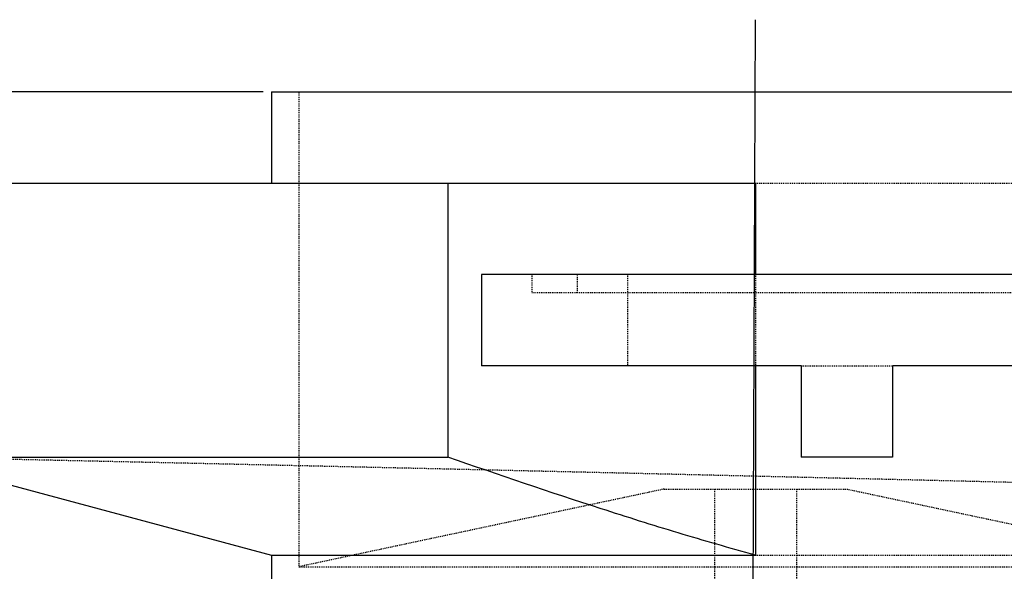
# Model space of a CAD drawing. Header units: millimetres. Extents: x -24622 to 57, y -1603 to 1112.
# Tile 80 of 219: x -2045 to -1937, y 694 to 754. Entities that reach past the tile are written whole.
import ezdxf
from ezdxf.lldxf.tags import DXFTag

# ---------------------------------------------------------------- set-up
doc = ezdxf.new("R2010")
doc.units = ezdxf.units.MM
doc.linetypes.add('HIDDEN', pattern=[0.2, 0.1, -0.1])
doc.layers.add('02___PRT_ALL_AXES', color=7, linetype='Continuous')
doc.layers.add('DEFAULT_2', color=8, linetype='HIDDEN')
tags = doc.linetypes.add('CENTER', pattern=[2, 1.25, -0.25, 0.25, -0.25]).pattern_tags.tags
tags[10:11] = [DXFTag(74, 4), DXFTag(75, 0), DXFTag(340, '0'), DXFTag(46, 1.0), DXFTag(50, 0.0), DXFTag(44, 0.0), DXFTag(45, 0.0)]
tags[8:9] = [DXFTag(74, 4), DXFTag(75, 0), DXFTag(340, '0'), DXFTag(46, 1.0), DXFTag(50, 0.0), DXFTag(44, 0.0), DXFTag(45, 0.0)]
tags[6:7] = [DXFTag(74, 4), DXFTag(75, 0), DXFTag(340, '0'), DXFTag(46, 1.0), DXFTag(50, 0.0), DXFTag(44, 0.0), DXFTag(45, 0.0)]
tags[4:5] = [DXFTag(74, 4), DXFTag(75, 0), DXFTag(340, '0'), DXFTag(46, 1.0), DXFTag(50, 0.0), DXFTag(44, 0.0), DXFTag(45, 0.0)]
doc.dimstyles.new('7', dxfattribs={"dimtxt": 7, "dimasz": 4.5, "dimexe": 0.7, "dimexo": 0.9, "dimgap": 1.8, "dimtad": 0, "dimtxsty": 'Standard', "dimblk": 'OPEN30', "dimcen": 0, "dimclrd": 5, "dimclre": 3, "dimclrt": 256, "dimadec": 0, "dimazin": 2, "dimtm": 1e-09, "dimtfac": 0.6, "dimtofl": 0, "dimtmove": 0, "dimatfit": 3, "dimldrblk": 'OPEN30', "dimfxl": 1, "dimtolj": 1, "dimarcsym": 0})

# ---------------------------------------------------------------- blocks, each defined once
blk = doc.blocks.new('_Open30')
at = {"color": 0, "linetype": 'ByBlock', "lineweight": -2}
for p, q in [((-1, 0.268), (0, 0)), ((0, 0), (-1, -0.268)), ((0, 0), (-1, 0))]:
    blk.add_line(p, q, dxfattribs=at)
blk = doc.blocks.new('*D89')
at = {"color": 3, "linetype": 'ByBlock', "lineweight": -2}
for p, q in [((-2017.91, 746.12), (-2103.95, 746.12)), ((-2059.41, 586.12), (-2103.95, 586.12))]:
    blk.add_line(p, q, dxfattribs=at)
at = {"color": 5, "linetype": 'ByBlock', "lineweight": -2}
for p, q in [((-2103.25, 741.62), (-2103.25, 686)), ((-2103.25, 590.62), (-2103.25, 646.24))]:
    blk.add_line(p, q, dxfattribs=at)
at = {"layer": 'Defpoints', "color": 0, "linetype": 'ByBlock'}
for p in [(-2103.25, 746.12), (-2017.01, 746.12), (-2058.51, 586.12)]:
    blk.add_point(p, dxfattribs=at)
at = {"color": 5, "linetype": 'ByBlock', "lineweight": -2, "xscale": 4.5, "yscale": 4.5, "zscale": 4.5}
for p, rotation in [((-2103.25, 746.12), 90), ((-2103.25, 586.12), 270)]:
    blk.add_blockref('_Open30', p, dxfattribs=dict(at, rotation=rotation))
at = {"linetype": 'ByBlock', "insert": (-2103.25, 666.12), "char_height": 7, "attachment_point": 5, "rotation": 90}
blk.add_mtext('\\A1;160%%P25', dxfattribs=at)

msp = doc.modelspace()

# ---------------------------------------------------------------- linework, layer by layer
at = {"color": 1, "linetype": 'CENTER', "ltscale": 4.7752}
msp.add_line((-1964.621, 606.621), (-1964.006, 754.009), dxfattribs=at)
at = {"color": 7, "linetype": 'Continuous'}
for p, q in [((-2057.006, 736.119), (-1964.006, 736.119)), ((-1997.691, 736.119), (-1997.691, 706.119)), ((-1964.006, 736.119), (-1964.006, 726.121)), ((-1994.006, 726.121), (-1994.006, 716.121)), ((-1934.006, 726.121), (-1994.006, 726.121)), ((-1959.006, 716.121), (-1994.006, 716.121)), ((-1964.006, 716.121), (-1964.006, 695.401)), ((-1959.006, 716.121), (-1959.006, 706.121)), ((-1949.006, 716.121), (-1949.006, 706.121)), ((-1934.006, 716.121), (-1949.006, 716.121)), ((-2057.006, 706.119), (-1997.691, 706.119)), ((-1949.006, 706.121), (-1959.006, 706.121)), ((-2017.006, 695.401), (-1964.006, 695.401))]:
    msp.add_line(p, q, dxfattribs=at)
at = {"color": 7, "linetype": 'Continuous', "start_tangent": (-0.9659258, 0.258819), "end_tangent": (-0.944795, 0.3276622)}
msp.add_spline([(-1964.006, 695.401), (-1972.467, 697.824), (-1980.895, 700.466), (-1997.691, 706.119)], degree=3, dxfattribs=at)
at = {"layer": '02___PRT_ALL_AXES', "color": 7, "linetype": 'Continuous'}
for p, q in [((-2017.006, 746.119), (-2017.006, 736.119)), ((-2017.005, 746.119), (-1911.006, 746.119)), ((-2057.006, 706.119), (-2017.006, 695.401)), ((-2017.006, 695.401), (-2017.006, 691.121))]:
    msp.add_line(p, q, dxfattribs=at)
at = {"layer": '02___PRT_ALL_AXES', "color": 8, "linetype": 'HIDDEN'}
for p, q in [((-2014.006, 746.119), (-2014.006, 694.119)), ((-1974.006, 702.622), (-2014.006, 694.119)), ((-1974.006, 702.622), (-1954.006, 702.622)), ((-1968.506, 702.622), (-1968.506, 691.121)), ((-1959.506, 702.622), (-1959.506, 691.121)), ((-1954.006, 702.622), (-1914.006, 694.119)), ((-2014.006, 694.119), (-1914.006, 694.119))]:
    msp.add_line(p, q, dxfattribs=at)
at = {"layer": 'DEFAULT_2', "color": 8, "linetype": 'HIDDEN'}
for p, q in [((-1964.006, 736.119), (-1911.006, 736.119)), ((-1988.506, 726.121), (-1988.506, 724.121)), ((-1983.506, 724.121), (-1983.506, 726.121)), ((-1978.006, 726.121), (-1978.006, 716.121)), ((-1964.006, 726.121), (-1964.006, 716.121)), ((-1934.006, 724.121), (-1988.506, 724.121)), ((-1959.006, 716.121), (-1949.006, 716.121)), ((-1964.006, 695.401), (-1911.006, 695.401))]:
    msp.add_line(p, q, dxfattribs=at)
at = {"layer": 'DEFAULT_2', "color": 8, "linetype": 'HIDDEN', "start_tangent": (-0.9996684, 0.0257515), "end_tangent": (-0.9997666, 0.0216056)}
msp.add_spline([(-1886.006, 702.1), (-1911.052, 702.736), (-1971.504, 704.198), (-2031.959, 705.572), (-2057.006, 706.119)], degree=3, dxfattribs=at)

# ---------------------------------------------------------------- dimensions: what is measured, and where the dimension line sits
at = {"color": 5, "linetype": 'ByBlock'}
dim = msp.add_linear_dim(base=(-2103.248, 746.119), p1=(-2058.506, 586.121), p2=(-2017.006, 746.119), angle=90, text='<>%%P25', dimstyle='7', dxfattribs=at)
dim.commit()
dim.dimension.update_dxf_attribs({"geometry": '*D89', "text_midpoint": (-2103.248, 666.12)})

doc.saveas('drawing.dxf')
